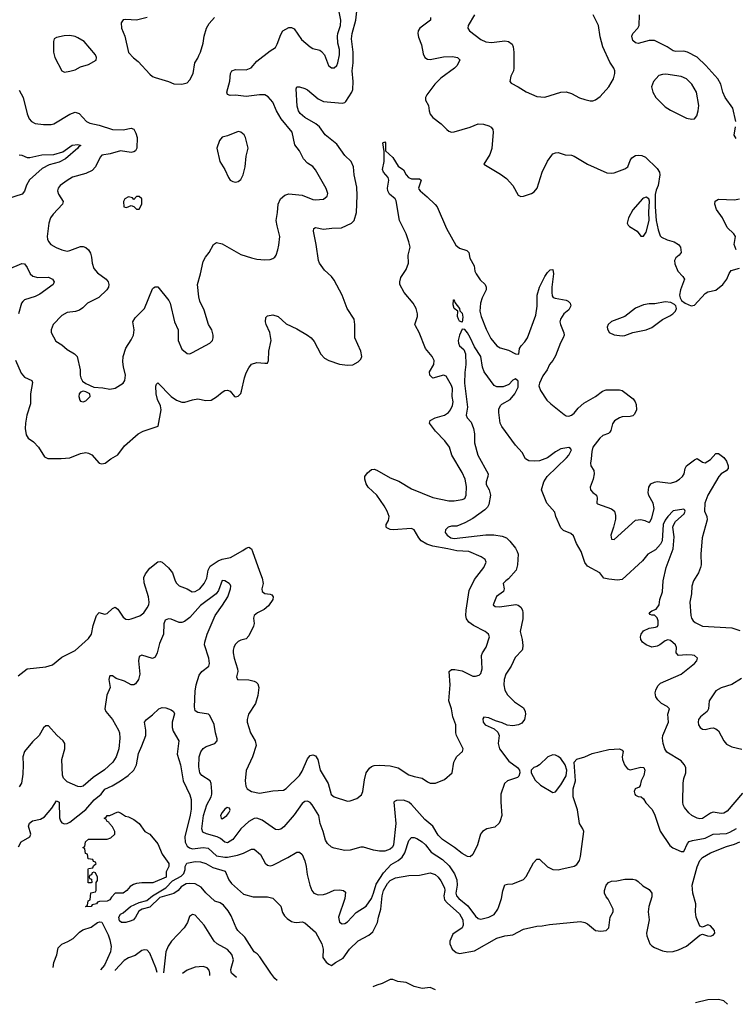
# Model space of a CAD drawing. Header units: inches. Extents: x 1694797 to 1849917, y 907313 to 1017959.
# Tile 136 of 256: x 1752654 to 1758017, y 910876 to 918253. Entities that reach past the tile are written whole.
import ezdxf

# ---------------------------------------------------------------- set-up
doc = ezdxf.new("R2010")
doc.units = ezdxf.units.IN
doc.header["$MEASUREMENT"] = 0
doc.layers.add('B7951', color=7, linetype='Continuous')

msp = doc.modelspace()

# ---------------------------------------------------------------- linework, layer by layer
at = {"layer": 'B7951', "color": 5}
for points, elevation in [([(1752622.9, 915702.9), (1752664.2, 915604.2), (1752690, 915574.9), (1752746, 915550), (1752750, 915534), (1752735.3, 915450), (1752734.9, 915374.9), (1752708.1, 915290), (1752697.5, 915230), (1752695.6, 915190), (1752703.2, 915143.2), (1752717.2, 915117.2), (1752756.3, 915090), (1752794, 915050), (1752839.3, 914979.3), (1752864.7, 914964.7), (1752965.1, 914965.1), (1753030, 914971.4), (1753110, 915003.2), (1753150.2, 915010.2), (1753170, 915006.7), (1753193.9, 914993.9), (1753250, 914930.8), (1753270, 914924.9), (1753293.2, 914930), (1753337.2, 914962.8), (1753390, 914993.4), (1753439.7, 915060.3), (1753540.9, 915150), (1753579, 915170), (1753692.1, 915207.9), (1753714.4, 915330), (1753710, 915359.5), (1753687.1, 915407.1), (1753675.7, 915450), (1753673.6, 915506.4), (1753678, 915522), (1753690, 915533.4), (1753790, 915430.1), (1753830, 915403.9), (1753870, 915387.9), (1753892.6, 915387.4), (1753950, 915405), (1753990, 915411.6), (1754050, 915400.4), (1754090, 915403.8), (1754130, 915427.7), (1754170, 915462), (1754190, 915474), (1754210, 915477.3), (1754230.5, 915470.5), (1754264.7, 915430), (1754270, 915427.3), (1754290, 915432), (1754310, 915452), (1754317.2, 915470), (1754338.4, 915570), (1754351.5, 915608.5), (1754370, 915644.7), (1754390, 915671.3), (1754430, 915686), (1754490, 915678.8), (1754510, 915681), (1754519.1, 915700.9), (1754521, 915770), (1754537.8, 915850), (1754529, 915910), (1754499.8, 915970), (1754495.4, 915990), (1754498.9, 916021.1), (1754510, 916033.4), (1754550, 916041.3), (1754590, 916030.3), (1754650, 915974.6), (1754730, 915938), (1754810.5, 915890), (1754837.1, 915870), (1754861.3, 915841.3), (1754910, 915748), (1754938.5, 915718.6), (1754970, 915699.3), (1755050, 915672.2), (1755110, 915664.4), (1755151.4, 915668.6), (1755190, 915690.6), (1755209.4, 915710), (1755217.6, 915730), (1755209.7, 915770), (1755166, 915870), (1755165.6, 915970), (1755159.3, 916010), (1755108.6, 916090), (1755070.9, 916190), (1755010, 916302), (1754990, 916328.4), (1754937.5, 916377.5), (1754899.8, 916430), (1754892.9, 916450), (1754875.8, 916570), (1754855.1, 916670), (1754858.4, 916690), (1754870, 916695.8), (1754930, 916683.2), (1754992.1, 916692.1), (1755064.9, 916695.1), (1755139.3, 916730), (1755161.6, 916750), (1755178, 916810), (1755183.2, 916936.8), (1755179.4, 916999.4), (1755159.8, 917090), (1755155.7, 917150), (1755137.6, 917190), (1755090, 917235.1), (1755030, 917321), (1754944.2, 917390), (1754901.4, 917450), (1754874.1, 917474.1), (1754790, 917521.6), (1754756.8, 917550), (1754743.7, 917570), (1754733.8, 917606.2), (1754725.6, 917734.4), (1754730, 917750.5), (1754750, 917750.4), (1754790, 917738), (1754810, 917728.2), (1754890, 917660.3), (1754930, 917640.7), (1755070, 917628.5), (1755090, 917631.9), (1755098.9, 917641.2), (1755142.6, 917710), (1755149.5, 917730), (1755152.3, 917790), (1755145.8, 917870), (1755152.7, 917930), (1755152.4, 918010), (1755140.2, 918110), (1755145.8, 918150), (1755173.3, 918250), (1755189.6, 918410)], 820), ([(1752650, 917725.5), (1752678.8, 917670), (1752708.7, 917548.7), (1752724.9, 917510), (1752742, 917490), (1752770, 917475.8), (1752832.1, 917467.9), (1752890, 917469.1), (1752910, 917473.8), (1753030, 917546), (1753070, 917559.6), (1753099.1, 917550), (1753153.4, 917490), (1753178.5, 917478.5), (1753250, 917462.2), (1753350, 917431), (1753430, 917429.3), (1753490, 917439.5), (1753510, 917432.4), (1753524.3, 917404.3), (1753533.7, 917370), (1753532.4, 917290), (1753522.4, 917270), (1753510, 917262.7), (1753490, 917259.3), (1753409.4, 917270.6), (1753332.6, 917247.4), (1753270, 917237.6), (1753257.2, 917222.8), (1753222, 917150), (1753196, 917124), (1753150, 917102), (1753050, 917072.8), (1753010, 917049.7), (1752958.4, 917010), (1752943.1, 916990), (1752938.4, 916970), (1752945.1, 916945.1), (1752980.7, 916890), (1752974, 916870), (1752903.7, 916796.3), (1752884.4, 916770), (1752872, 916730), (1752860.8, 916630), (1752862.3, 916610), (1752870, 916590.7), (1752888.4, 916570), (1752926.2, 916546.2), (1752970, 916527.8), (1753010, 916520.3), (1753030, 916523.2), (1753110, 916553.6), (1753130, 916553.8), (1753150, 916546), (1753169.3, 916529.3), (1753184.8, 916504.8), (1753193, 916473), (1753195.8, 916430), (1753210, 916388), (1753235.9, 916355.9), (1753300.7, 916310), (1753317.1, 916290), (1753323.1, 916270), (1753320.4, 916250), (1753308, 916230), (1753247.1, 916172.9), (1753162, 916130), (1753126.3, 916093.7), (1753102.7, 916077.2), (1753072.6, 916067.4), (1753010, 916058.9), (1752970, 916037.6), (1752904.9, 915970), (1752890.7, 915930), (1752890.7, 915910), (1752924.2, 915844.2), (1752970, 915818), (1753010, 915782), (1753064.9, 915750), (1753084.9, 915730), (1753107.7, 915630), (1753107, 915590), (1753111.7, 915570), (1753125.3, 915545.3), (1753150, 915528.2), (1753210, 915499.3), (1753275.9, 915495.9), (1753330, 915484), (1753370, 915493), (1753429.2, 915530), (1753442, 915550), (1753447, 915590), (1753431.5, 915651.5), (1753427.6, 915690), (1753429.7, 915730), (1753448.6, 915791.4), (1753490, 915854), (1753507.6, 915890), (1753511.6, 915930), (1753500.9, 915990), (1753519.7, 916020.3), (1753589.8, 916090.2), (1753650, 916238), (1753656, 916244), (1753670, 916251.3), (1753690, 916250.8), (1753772.7, 916150), (1753781.6, 916130), (1753814.4, 915990), (1753840.4, 915930), (1753842, 915850), (1753870, 915784.7), (1753910, 915751.3), (1753930, 915751), (1753950, 915758.8), (1754079.3, 915830), (1754097.6, 915850), (1754103.6, 915870), (1754104.2, 915890), (1754093.3, 915930), (1754069.6, 915970), (1754037.1, 916077.1), (1754003.6, 916143.6), (1753995.9, 916175.9), (1753985.6, 916270), (1754009.7, 916350.3), (1754030, 916441), (1754046.2, 916473.8), (1754074.5, 916510), (1754106, 916570), (1754130, 916583.8), (1754170, 916574.6), (1754310, 916493.4), (1754391.2, 916468.8), (1754430, 916460.3), (1754490, 916455.3), (1754530, 916457.1), (1754550, 916463), (1754565.6, 916474.4), (1754575.1, 916490), (1754589.6, 916530), (1754595.8, 916564.2), (1754602.7, 916630), (1754582.2, 916710), (1754576.8, 916750), (1754586.5, 916810), (1754589.8, 916870.2), (1754609.6, 916910), (1754641.8, 916938.2), (1754670, 916948.8), (1754770, 916939.6), (1754850, 916906.7), (1754870, 916902.8), (1754930, 916908.9), (1754957, 916930), (1754962, 916950), (1754950, 916989), (1754870, 917129.4), (1754850, 917152.8), (1754810, 917177.4), (1754781, 917210), (1754751.2, 917270), (1754715.8, 917315.8), (1754695.4, 917410), (1754612.6, 917510), (1754578.9, 917570), (1754550, 917636), (1754516.6, 917676.6), (1754490, 917691.2), (1754450, 917690.9), (1754350, 917676.8), (1754270, 917687.9), (1754230, 917685.1), (1754211.8, 917691.8), (1754206, 917710), (1754227.5, 917792.5), (1754233.3, 917850), (1754244.5, 917870), (1754270, 917879.5), (1754350, 917878.3), (1754387.7, 917892.3), (1754430, 917943.1), (1754530, 918020.4), (1754570, 918044), (1754584.2, 918070), (1754610, 918142.8), (1754626.6, 918170), (1754670, 918195.3), (1754690, 918195.8), (1754710, 918186), (1754766.1, 918106.1), (1754830, 918050.3), (1754850, 918038.4), (1754903.9, 918023.9), (1754915.9, 918015.9), (1754938.4, 917990), (1754968.5, 917910), (1754979.9, 917899.9), (1754990, 917892.7), (1755010, 917892.4), (1755029.6, 917910), (1755038.5, 917930), (1755051.4, 917990), (1755051.2, 918030), (1755038.4, 918078.4), (1755035.9, 918130), (1755037.9, 918150), (1755057.3, 918210), (1755059.6, 918250), (1755044.7, 918324.7)], 840), ([(1753610, 918269.4), (1753530, 918249.2), (1753450, 918256), (1753430, 918252.7), (1753414, 918230), (1753418, 918190), (1753442, 918130), (1753468.2, 918008.2), (1753506.4, 917966.4), (1753541.1, 917941.1), (1753630, 917844), (1753650, 917827.7), (1753670, 917819.1), (1753770, 917790.6), (1753810, 917773.4), (1753870, 917770.5), (1753910, 917780.7), (1753930, 917802.8), (1753953.6, 917850), (1753967, 917930), (1753990, 917964.7), (1753995.3, 917984.7), (1754010, 918011), (1754030, 918078), (1754036.9, 918130), (1754054, 918190), (1754074.5, 918225.5), (1754114, 918270)], 860), ([(1755733, 918270), (1755732.2, 918250), (1755651.5, 918190), (1755641.3, 918170), (1755638.5, 918150), (1755642.9, 918122.9), (1755664.4, 918064.5), (1755678, 917998), (1755690.3, 917970.3), (1755710, 917957.6), (1755730, 917956), (1755830, 917975.4), (1755896.5, 917976.5), (1755934.8, 917970), (1755951.8, 917951.8), (1755931.8, 917910), (1755913.4, 917890), (1755810, 917815.6), (1755764.4, 917770), (1755705.3, 917690), (1755695.3, 917670), (1755694, 917650), (1755716.9, 917610), (1755721.5, 917570), (1755730, 917546), (1755750, 917520.4), (1755812.4, 917472.4), (1755854.9, 917430), (1755870, 917417.6), (1755890, 917411.7), (1755910, 917412.6), (1756030, 917448.7), (1756090, 917473), (1756130.8, 917470), (1756170, 917458), (1756187.6, 917447.6), (1756200.4, 917430), (1756202.4, 917410), (1756191.3, 917288.7), (1756176.9, 917243.1), (1756132, 917170), (1756256.7, 917096.7), (1756302.5, 917062.5), (1756350.7, 917010), (1756390, 916938.8), (1756410, 916928.2), (1756430, 916930.7), (1756490, 916950.8), (1756510, 916962.8), (1756531.5, 916990), (1756569.8, 917110), (1756610, 917192.7), (1756641.1, 917238.9), (1756650, 917248.2), (1756670, 917256.3), (1756690, 917257.3), (1756741.1, 917241.1), (1756790, 917237.1), (1756810, 917230.5), (1756910.3, 917170.3), (1757053.2, 917106.8), (1757090, 917103.6), (1757110, 917106.5), (1757190, 917135.8), (1757211.8, 917150), (1757230, 917197.3), (1757242.5, 917217.5), (1757270, 917235.3), (1757290, 917238.7), (1757316.9, 917236.9), (1757344.2, 917224.2), (1757430, 917138), (1757448.4, 917110), (1757452, 917090), (1757437.6, 917010), (1757423.4, 916976.6), (1757416.1, 916943.9), (1757416.9, 916850), (1757424.2, 916750), (1757438.8, 916678.8), (1757454.5, 916634.5), (1757463.9, 916623.9), (1757504.9, 916604.9), (1757559.1, 916590), (1757590.7, 916570), (1757607.3, 916550), (1757610.7, 916510), (1757596.3, 916490), (1757570.5, 916470), (1757561.3, 916450), (1757563.9, 916423.9), (1757584.9, 916370), (1757624.7, 916330), (1757636, 916310), (1757604.9, 916230), (1757599.3, 916190), (1757603.8, 916170), (1757613.4, 916150), (1757640.7, 916130), (1757686.8, 916110), (1757710, 916115.5), (1757790, 916202.4), (1757810, 916214.4), (1757870, 916226.5), (1757923.5, 916270), (1757953.3, 916310), (1757970, 916351), (1757986.3, 916373.7), (1758047.5, 916392.5)], 820), ([(1756061.8, 918290), (1756015.8, 918210), (1756012.7, 918190), (1756024.9, 918170), (1756110, 918104.9), (1756146.4, 918086.4), (1756190, 918082.9), (1756290, 918096.1), (1756317.3, 918090), (1756343.8, 918070), (1756352.4, 918050), (1756357.1, 918010), (1756357.3, 917890), (1756353.4, 917870), (1756333.4, 917830), (1756326, 917790), (1756337.3, 917777.3), (1756390, 917750.5), (1756450, 917712.4), (1756530, 917678), (1756590, 917672.7), (1756710, 917710.4), (1756750, 917712.4), (1756790, 917700.4), (1756850, 917668.4), (1756890, 917654.4), (1756930, 917646.4), (1756950, 917646.4), (1756970, 917652.7), (1757002.8, 917677.2), (1757069.6, 917750), (1757104.5, 917810), (1757114, 917850), (1757114, 917870), (1757107, 917890), (1757076.1, 917936.1), (1757023, 918050), (1757003.7, 918123.7), (1756992.3, 918210), (1756951.1, 918290)], 840), ([(1758019.8, 917490), (1757998.5, 917590), (1757940.4, 917670), (1757923.5, 917710), (1757908.2, 917770), (1757886.6, 917810), (1757796.8, 917910), (1757730, 917972.2), (1757658.4, 918010), (1757630, 918016.5), (1757570, 918014.9), (1757550, 918021.1), (1757505.8, 918050), (1757410, 918097.4), (1757370, 918097.8), (1757290, 918074.6), (1757270, 918078.9), (1757250, 918098.3), (1757242.4, 918130), (1757249.8, 918150), (1757287.2, 918190), (1757295.6, 918210), (1757299.4, 918290)], 820), ([(1758022.5, 917362.5), (1758009.1, 917389.1), (1758019.2, 917450)], 820), ([(1752650, 917241.7), (1752670, 917239.5), (1752710, 917221.7), (1752730, 917219.6), (1752819.8, 917240.2), (1752910, 917242.7), (1752976, 917264), (1753047.3, 917312.7), (1753090, 917317.8), (1753110, 917312.4), (1753110, 917309), (1753097, 917303), (1753089, 917290), (1752996.3, 917210), (1752950, 917185.9), (1752874.7, 917165.3), (1752822.1, 917137.9), (1752727.7, 917052.3), (1752705.8, 917014.2), (1752690, 916969.6), (1752672.7, 916947.3), (1752563.1, 916910)], 820), ([(1752642, 913338), (1752710, 913388.7), (1752850, 913404.9), (1752899.4, 913420.6), (1752970, 913476.4), (1753070, 913528), (1753170, 913615.8), (1753191, 913650), (1753205.4, 913714.6), (1753229.7, 913790), (1753250, 913810.7), (1753290, 913800.4), (1753310, 913803.1), (1753350, 913842), (1753370, 913850.6), (1753390, 913836.3), (1753430, 913775.8), (1753450, 913763.1), (1753470, 913759.6), (1753490, 913763.2), (1753553.4, 913786.6), (1753583.1, 913810), (1753610, 913846), (1753621.5, 913870), (1753625.2, 913890), (1753619.9, 913930), (1753586.7, 914033.3), (1753584.8, 914075.2), (1753597.3, 914102.7), (1753630, 914144.2), (1753690, 914190.3), (1753710, 914194), (1753721, 914190), (1753770, 914146), (1753799.6, 914110), (1753820.2, 914050), (1753830, 914032.7), (1753850, 914012.2), (1753907.7, 913990), (1753946.6, 913966.6), (1753968.4, 913968.4), (1754002.8, 913990), (1754037, 914030), (1754055.4, 914070), (1754065.8, 914130), (1754082.1, 914157.9), (1754141.7, 914198.3), (1754170, 914210.2), (1754234.9, 914225.1), (1754324.9, 914275.1), (1754350, 914294.9), (1754370, 914302), (1754390, 914288.2), (1754399.6, 914270), (1754450, 914122), (1754472.1, 914070), (1754477.8, 914030), (1754469, 913990), (1754470.6, 913970), (1754490, 913954.9), (1754532, 913950), (1754544, 913944), (1754554, 913930), (1754550, 913909), (1754517.7, 913862.3), (1754485.5, 913834.5), (1754434.8, 913810), (1754410.7, 913790), (1754404.9, 913770), (1754410.4, 913730), (1754406, 913710), (1754370, 913636), (1754350, 913615.1), (1754310, 913605.1), (1754290, 913594), (1754268.7, 913571.3), (1754257.8, 913550), (1754253.8, 913530), (1754252.8, 913510), (1754260.2, 913470), (1754286.5, 913390), (1754288.2, 913370), (1754279.3, 913330), (1754286, 913310), (1754370, 913308.4), (1754410, 913297.6), (1754426.8, 913290), (1754437.7, 913277.7), (1754446, 913250), (1754438, 913190), (1754421.5, 913130), (1754369.6, 913050.4), (1754357.7, 913010), (1754359.4, 912990), (1754382.8, 912910), (1754418.4, 912850), (1754424.9, 912815.1), (1754399.1, 912730), (1754350, 912628), (1754344.2, 912550), (1754348.8, 912510), (1754359.5, 912490), (1754390.6, 912470), (1754450, 912457.6), (1754550, 912476.5), (1754630, 912481.7), (1754650, 912493.7), (1754750, 912590.3), (1754770, 912622), (1754810, 912714.4), (1754830, 912739.5), (1754850, 912744.6), (1754870, 912738), (1754887.6, 912710), (1754905.4, 912630), (1754966.4, 912530), (1754988.4, 912448.4), (1755010, 912430.3), (1755110, 912399.3), (1755130, 912400.5), (1755181.3, 912418.7), (1755214.7, 912445.3), (1755224.5, 912470), (1755236.9, 912556.9), (1755249.9, 912610.1), (1755274.2, 912645.8), (1755290, 912658.5), (1755310, 912665.8), (1755350, 912668.3), (1755430, 912662.4), (1755490, 912647.5), (1755570, 912596.8), (1755610, 912582.2), (1755671.2, 912571.2), (1755710, 912542.6), (1755730, 912533.7), (1755770, 912533), (1755838.3, 912561.7), (1755896, 912610), (1755907.6, 912690), (1755916.2, 912710), (1755930, 912734), (1755973.2, 912770), (1755978, 912790), (1755926.2, 912890), (1755922, 912910), (1755922.7, 912970), (1755900.6, 913030), (1755889.4, 913090), (1755869.9, 913150), (1755879.9, 913270), (1755873.3, 913370), (1755890, 913384.2), (1755915.1, 913384.9), (1755970, 913373.8), (1756050, 913336), (1756070, 913333.7), (1756098, 913342), (1756110, 913356), (1756118.7, 913390), (1756115.1, 913490), (1756122, 913510), (1756150, 913551), (1756174, 913630), (1756167, 913650), (1756142, 913670), (1756054.4, 913714.4), (1756019.5, 913739.5), (1756003.4, 913763.4), (1755997.1, 913790), (1755998.9, 913830), (1756022.2, 913977.8), (1756061.1, 914058.9), (1756132, 914150), (1756149.7, 914190), (1756141.3, 914210), (1756111.5, 914230), (1756019.5, 914270), (1755930, 914272.9), (1755862.7, 914290), (1755750, 914309.9), (1755704.3, 914324.3), (1755662.8, 914350), (1755646, 914370), (1755611, 914430), (1755590, 914441.7), (1755452.2, 914432.2), (1755430, 914434.3), (1755405.2, 914445.2), (1755399.5, 914450), (1755399.6, 914470), (1755417.7, 914502.3), (1755422.4, 914530), (1755407.2, 914570), (1755385.5, 914610), (1755330.4, 914690.4), (1755266.2, 914750), (1755250, 914777), (1755239.8, 914810), (1755239.7, 914830), (1755261.4, 914858.6), (1755290, 914883.1), (1755310, 914885.7), (1755330, 914879), (1755430, 914822), (1755494.7, 914794.7), (1755590, 914738.3), (1755750, 914674.3), (1755870, 914649.1), (1755910, 914648.9), (1755970, 914658.7), (1755990, 914666.7), (1756000.5, 914690), (1756003.5, 914756.5), (1755992, 914810), (1755970, 914859.5), (1755892.4, 914990), (1755874.3, 915050), (1755839.1, 915099.1), (1755770.9, 915170), (1755724.2, 915230), (1755729.9, 915250.1), (1755767, 915270), (1755838, 915290), (1755866.3, 915310), (1755881.7, 915330), (1755897.6, 915362.4), (1755902.2, 915390), (1755895.5, 915430), (1755896.8, 915490), (1755890, 915513), (1755850, 915582.3), (1755829.2, 915589.2), (1755750, 915568.7), (1755727.2, 915590), (1755724.9, 915615.1), (1755758.2, 915670), (1755758.9, 915698.9), (1755744.6, 915730), (1755695.9, 915790), (1755647.6, 915910), (1755619.1, 915959.1), (1755615.6, 915970), (1755634.6, 916030), (1755634.8, 916050), (1755625.8, 916090), (1755602.7, 916130), (1755535.8, 916210), (1755503.6, 916270), (1755503, 916290), (1755510, 916321), (1755550, 916382.8), (1755567.3, 916430), (1755566, 916490), (1755578.9, 916550), (1755571.3, 916590), (1755550, 916649), (1755500.4, 916750), (1755475.2, 916895.2), (1755468.9, 916910), (1755426.4, 916946.4), (1755413.7, 916970), (1755411, 916990), (1755419.2, 917050), (1755414.5, 917070), (1755379.4, 917110), (1755373.8, 917130), (1755385.9, 917190), (1755385.1, 917265.1), (1755376, 917330), (1755390, 917338.4), (1755396.5, 917330), (1755396.3, 917270), (1755450, 917221.5), (1755490, 917157), (1755530, 917128.7), (1755551, 917090), (1755568.2, 917070), (1755590, 917061.5), (1755650, 917061.7), (1755663.7, 917050), (1755642.6, 916990), (1755644.8, 916984.8), (1755654.9, 916970), (1755707.2, 916927.2), (1755768.2, 916868.2), (1755781.7, 916850), (1755852.4, 916690), (1755923.2, 916563.2), (1755950, 916540.4), (1756003.8, 916523.8), (1756019.6, 916510), (1756027.3, 916467.3), (1756058.9, 916410), (1756066, 916370), (1756074.6, 916350), (1756104.2, 916304.2), (1756141.7, 916270), (1756149, 916250), (1756149.1, 916230), (1756118.6, 916170), (1756108.2, 916130), (1756102.9, 916070), (1756111.8, 916030), (1756150, 915934), (1756185.2, 915865.2), (1756230, 915810.4), (1756254.4, 915794.4), (1756316.3, 915776.3), (1756370, 915748.8), (1756393.4, 915746.6), (1756398.7, 915790), (1756411.5, 915810), (1756440.2, 915839.8), (1756459.3, 915870), (1756521.6, 916038.4), (1756533, 916107), (1756531.8, 916190), (1756549.1, 916250), (1756589.1, 916330), (1756610, 916358.3), (1756630, 916380.4), (1756650, 916381), (1756654, 916350), (1756642.9, 916250), (1756641.3, 916210), (1756645.3, 916185.3), (1756652.8, 916172.8), (1756665.7, 916165.7), (1756750, 916151.8), (1756764.7, 916144.7), (1756778.8, 916130), (1756783.2, 916110), (1756770, 916080.4), (1756732, 916050), (1756706.3, 916010), (1756702.3, 915990), (1756706, 915970), (1756731.8, 915908.2), (1756734.3, 915890), (1756726.7, 915870), (1756706.9, 915833.1), (1756670, 915733.7), (1756650, 915700.4), (1756623.7, 915670), (1756607.2, 915630), (1756575.2, 915584.8), (1756548.2, 915530), (1756544.4, 915510), (1756555.9, 915475.9), (1756603.5, 915403.5), (1756634, 915374), (1756734.2, 915294.2), (1756750, 915286), (1756770, 915283.7), (1756790, 915290.4), (1756810, 915306), (1756838, 915342), (1756880.5, 915379.5), (1756968, 915430), (1757021.6, 915470), (1757050, 915481.3), (1757150, 915480.9), (1757170, 915474.3), (1757251.9, 915411.9), (1757267.5, 915390), (1757274.4, 915370), (1757275.9, 915330), (1757261.7, 915298.3), (1757250, 915286.2), (1757230, 915279.8), (1757170, 915276.8), (1757150, 915271.1), (1757111, 915249), (1757095.8, 915224.2), (1757085, 915175), (1757077.6, 915162.4), (1757066.8, 915153.2), (1757023.1, 915136.9), (1757000.9, 915119.1), (1756950.2, 915050), (1756940.7, 915019.3), (1756937.8, 914962.2), (1756930.4, 914930), (1756934.9, 914910), (1756955.5, 914875.5), (1756959.6, 914850), (1756951.8, 914810), (1756930.2, 914750), (1756931.3, 914730), (1756948.9, 914710), (1756977, 914690), (1756981.7, 914670), (1756979.1, 914630), (1756984.8, 914624.8), (1757089, 914589), (1757110.3, 914570), (1757118.6, 914538.6), (1757119.1, 914510), (1757104.9, 914450), (1757083.2, 914390), (1757090, 914360.7), (1757110, 914358), (1757270, 914503), (1757310, 914508.2), (1757339.9, 914499.9), (1757370, 914484.9), (1757375.1, 914490), (1757390, 914518.8), (1757408, 914590), (1757401.1, 914630), (1757368.5, 914688.5), (1757362.6, 914710), (1757368.5, 914751.5), (1757384.2, 914775.8), (1757410, 914788.9), (1757430, 914792.8), (1757530, 914780.2), (1757570, 914793), (1757598.5, 914810), (1757620.9, 914830), (1757632.5, 914850), (1757641.5, 914890), (1757651.1, 914910), (1757710, 914956.2), (1757730, 914964.6), (1757770, 914937), (1757790, 914934.3), (1757830, 914957.3), (1757870, 915003.1), (1757890, 915003.5), (1757930, 914973.4), (1757950, 914945.6), (1757963.4, 914910), (1757963.7, 914890), (1757948, 914872), (1757909.8, 914850.2), (1757892.1, 914830), (1757811.6, 914690), (1757787.3, 914630), (1757786.5, 914570), (1757802.4, 914530), (1757806.4, 914506.4), (1757767.2, 914370), (1757757.4, 914250), (1757760.2, 914170), (1757756.5, 914150), (1757740.2, 914110), (1757702.3, 914050), (1757690.3, 914010), (1757688.7, 913951.3), (1757675.8, 913890), (1757682.4, 913790), (1757688.2, 913770), (1757701.6, 913750), (1757717.1, 913737.1), (1757770, 913710.3), (1757990, 913697), (1758050, 913676)], 780), ([(1758023.5, 916530), (1758007.6, 916570), (1758018, 916630), (1758006, 916650), (1757956.2, 916696.2), (1757921.7, 916770), (1757876.4, 916830), (1757863.5, 916870), (1757866.7, 916893.3), (1757890, 916908.8), (1758010, 916903.8), (1758047.8, 916912.2)], 820), ([(1752570, 916384.2), (1752670, 916427.4), (1752690, 916423.1), (1752710, 916397.1), (1752733.1, 916350), (1752752.7, 916332.7), (1752790, 916322.3), (1752870, 916324), (1752900.5, 916310), (1752913.4, 916290), (1752905.5, 916270), (1752804, 916196), (1752770, 916179.1), (1752690, 916154), (1752677.1, 916142.9), (1752668.1, 916130), (1752645.4, 916050)], 820), ([(1758070, 912458.2), (1757956.6, 912323.4), (1757930, 912308.1), (1757910, 912305.8), (1757850, 912315), (1757830, 912308.2), (1757770, 912269.2), (1757750, 912266.2), (1757730, 912270.2), (1757690.4, 912290), (1757667.6, 912310), (1757636.5, 912350), (1757626.4, 912370), (1757623.1, 912390), (1757626.3, 912533.7), (1757632.1, 912567.9), (1757647.2, 912610), (1757644.9, 912650), (1757634, 912674), (1757610, 912699.3), (1757504.2, 912764.2), (1757487.4, 912790), (1757476.1, 912830), (1757470.2, 912870), (1757474.4, 912890), (1757516.9, 912990), (1757510.2, 913050), (1757522.4, 913090), (1757507.1, 913107.1), (1757463.8, 913130), (1757436.3, 913156.3), (1757420.9, 913180.9), (1757416.5, 913210), (1757420.3, 913230), (1757437.1, 913262.9), (1757457.4, 913282.6), (1757611.3, 913348.7), (1757711.8, 913430), (1757728.2, 913450), (1757733.4, 913470), (1757710.8, 913490), (1757693, 913493), (1757650, 913495.6), (1757590, 913490.4), (1757572.4, 913510), (1757575.8, 913550), (1757568.4, 913570), (1757530, 913601.3), (1757510, 913608.2), (1757490, 913599.1), (1757451.3, 913568.7), (1757430, 913559.2), (1757390, 913553.2), (1757350, 913568.4), (1757321.7, 913590), (1757309.2, 913610), (1757307.2, 913630), (1757312, 913650), (1757330, 913675.6), (1757370, 913693.6), (1757419.3, 913700.7), (1757433, 913707), (1757439.9, 913720.1), (1757439.1, 913750), (1757430, 913771.3), (1757410, 913791.3), (1757390, 913791.3), (1757378, 913798), (1757371.3, 913810), (1757390, 913824), (1757422.5, 913837.5), (1757445.5, 913870), (1757450.4, 913910), (1757472.4, 913967.6), (1757476.5, 914050), (1757497.6, 914150), (1757552.2, 914290), (1757558.4, 914378.4), (1757548.6, 914450), (1757552.9, 914467.1), (1757567.5, 914492.5), (1757632.4, 914550), (1757640.4, 914570), (1757638.3, 914578.3), (1757630, 914584.9), (1757550, 914572.8), (1757510, 914532.3), (1757490, 914504), (1757476.7, 914470), (1757467.7, 914350), (1757457.1, 914322.9), (1757418, 914282), (1757361.4, 914250), (1757322.3, 914197.7), (1757170, 914058.7), (1757134.4, 914054.4), (1757070, 914060.5), (1757032, 914070), (1757000.7, 914110), (1756910, 914159.5), (1756890, 914185.5), (1756862, 914270), (1756825.5, 914330), (1756805.4, 914385.4), (1756783.6, 914403.6), (1756730, 914427.3), (1756710, 914445.4), (1756672.5, 914530), (1756663.1, 914563.1), (1756605.5, 914630), (1756563.8, 914730), (1756582.6, 914790), (1756606.4, 914830), (1756751.1, 914970), (1756769, 914990), (1756790.3, 915030.4), (1756781.6, 915041.6), (1756768.4, 915048.4), (1756710, 915037.6), (1756670, 915016.8), (1756610, 914970.2), (1756550, 914949.3), (1756510, 914945.3), (1756470, 914948.9), (1756444.3, 914964.3), (1756418.5, 915010), (1756370, 915065), (1756266.1, 915206.1), (1756255.6, 915230), (1756244.2, 915310), (1756244.2, 915335.8), (1756256.4, 915363.6), (1756266.6, 915373.4), (1756330, 915408.7), (1756364.7, 915450), (1756390, 915501.2), (1756390, 915546), (1756370, 915562.4), (1756350, 915552), (1756320.3, 915519.7), (1756277.5, 915502.5), (1756230, 915502), (1756210, 915511.6), (1756135.9, 915615.9), (1756123, 915650), (1756110, 915730.4), (1756061.3, 915801.3), (1756030, 915872.7), (1756010, 915907.7), (1755990, 915931.3), (1755970, 915934), (1755949.4, 915890), (1755940.9, 915850), (1755942, 915830), (1755949.6, 915810), (1755982.4, 915782.4), (1755994, 915750), (1755997.6, 915670), (1755989.7, 915610.3), (1755986.5, 915530), (1756009.3, 915350), (1755999.2, 915290), (1756006.3, 915270), (1756037.1, 915237.1), (1756054.9, 915190), (1756062.8, 915150), (1756062.8, 915082.8), (1756087.4, 914990), (1756163.7, 914850), (1756163.2, 914830), (1756149.5, 914790.5), (1756150.8, 914770), (1756172.6, 914730), (1756182.3, 914690), (1756170, 914620.4), (1756159.1, 914600.9), (1756139.2, 914580.8), (1756050, 914515.8), (1755990, 914484.4), (1755930, 914459.3), (1755890, 914458.4), (1755866, 914450), (1755845.1, 914430), (1755842.6, 914410), (1755856.8, 914390), (1755884.4, 914370), (1755910, 914366.3), (1756147.1, 914392.9), (1756207.2, 914392.8), (1756270, 914384.7), (1756301, 914370), (1756327.4, 914347.4), (1756370, 914293), (1756382.5, 914270), (1756388.7, 914250), (1756385, 914170), (1756373.4, 914130), (1756316.3, 914063.7), (1756296, 914050), (1756278, 914030), (1756285.1, 913990), (1756278.9, 913970), (1756227.7, 913932.3), (1756202, 913870), (1756217, 913857), (1756250, 913853.1), (1756372.2, 913872.2), (1756390, 913866.9), (1756410, 913851.5), (1756420.9, 913830), (1756424.8, 913810), (1756423.7, 913763.7), (1756404.4, 913670), (1756419.7, 913610), (1756424.4, 913564.4), (1756422, 913538), (1756419.6, 913530), (1756366.1, 913473.9), (1756337, 913410), (1756297.7, 913350), (1756283.4, 913310), (1756281.8, 913270), (1756289.9, 913229.9), (1756310, 913194.6), (1756362.1, 913142.1), (1756430, 913098.3), (1756442.5, 913070), (1756444.4, 913050), (1756435.8, 913010), (1756416.9, 912983.1), (1756391, 912969), (1756350, 912961.7), (1756307.1, 912967.1), (1756270, 912985.8), (1756220.2, 913000.2), (1756170, 913023.8), (1756132.9, 913027.1), (1756124.2, 913015.8), (1756126.3, 912990), (1756142, 912970), (1756210, 912941.1), (1756236.1, 912916.1), (1756246.9, 912890), (1756238.4, 912830), (1756249.6, 912790), (1756318.8, 912698.8), (1756383.7, 912650), (1756399.3, 912630), (1756401.2, 912610), (1756395.1, 912584.9), (1756385.6, 912574.4), (1756310, 912550.6), (1756287.3, 912530), (1756260.5, 912450), (1756258.7, 912390), (1756266, 912290), (1756255.6, 912250), (1756246.7, 912233.3), (1756215.8, 912204.2), (1756155.3, 912190), (1756122.7, 912170), (1756107, 912150), (1756084.2, 912070), (1756050, 911998), (1756030, 911981), (1756010, 911984.9), (1755970, 912005.7), (1755911.6, 912051.6), (1755822, 912110), (1755790, 912143.1), (1755750.3, 912210), (1755690, 912259.7), (1755590, 912374), (1755570, 912391.7), (1755530, 912406.5), (1755477, 912403), (1755463, 912397), (1755458, 912390), (1755473.8, 912230), (1755455.3, 912070), (1755447.3, 912052.7), (1755430, 912038.5), (1755390, 912024.7), (1755350, 912023.2), (1755304.7, 912030), (1755230, 912053.7), (1755210, 912053.7), (1755130, 912030.3), (1755090, 912028.7), (1755010, 912044.9), (1754990, 912054.4), (1754961.8, 912081.8), (1754946.5, 912106.5), (1754929.3, 912170), (1754906, 912230), (1754896.5, 912290), (1754845.8, 912370), (1754830, 912388.9), (1754810, 912397.8), (1754790, 912395.8), (1754770, 912379.6), (1754710, 912294.7), (1754634.1, 912205.9), (1754610, 912188), (1754590, 912183.2), (1754570, 912186.4), (1754470, 912255.5), (1754430, 912270.2), (1754410, 912269.1), (1754370, 912245.3), (1754311.8, 912190), (1754250, 912111.8), (1754210, 912086.3), (1754190, 912092), (1754157.9, 912117.9), (1754134.9, 912130), (1754053.1, 912153.1), (1754026.5, 912166.5), (1754019.8, 912190), (1754032.5, 912290), (1754056.6, 912370), (1754088.7, 912430), (1754094.5, 912450), (1754094.2, 912470), (1754087.6, 912530), (1754080.3, 912550), (1754018.9, 912590), (1754003.5, 912610), (1753995.7, 912655.7), (1753998.8, 912730), (1754011.2, 912768.8), (1754027.7, 912792.3), (1754051.6, 912808.4), (1754117.1, 912830), (1754134, 912850), (1754133.5, 912866.5), (1754120.2, 912910), (1754112.2, 912972.2), (1754079.9, 913039.9), (1754070, 913050.3), (1753990, 913063.6), (1753970, 913074.8), (1753963.8, 913103.8), (1753970, 913222), (1753976.6, 913270), (1753997.8, 913342.2), (1754019.1, 913370), (1754070.1, 913409.9), (1754076, 913430), (1754070.2, 913470), (1754038.9, 913570), (1754040.4, 913590), (1754057.8, 913650), (1754118.3, 913790), (1754173.5, 913866.5), (1754212.7, 913930), (1754233.8, 913990), (1754236.9, 914010), (1754230, 914021.3), (1754223.1, 914030), (1754190, 914048.3), (1754170, 914050.4), (1754143.4, 913976.6), (1754127.4, 913952.6), (1754010, 913863.9), (1753930, 913775.5), (1753890, 913744.6), (1753870, 913737.4), (1753850, 913736.8), (1753790, 913760.8), (1753770, 913764.6), (1753745.3, 913754.7), (1753733.8, 913726.2), (1753731.4, 913648.6), (1753700.7, 913579.3), (1753685.3, 913510), (1753670, 913477.6), (1753650, 913467.8), (1753570, 913492.7), (1753550, 913482.8), (1753543.5, 913450), (1753553.1, 913350), (1753543.5, 913310), (1753521.8, 913278.2), (1753510, 913270.3), (1753490, 913270.3), (1753438.1, 913298.1), (1753376.8, 913316.8), (1753350, 913336.4), (1753330, 913337.3), (1753326.7, 913333.3), (1753322.4, 913310), (1753331.3, 913250), (1753307.4, 913192.6), (1753291.1, 913090), (1753299.1, 913070), (1753349.9, 913009.9), (1753394, 912930), (1753400.8, 912910), (1753404.1, 912870), (1753396.8, 912790), (1753376.8, 912730), (1753352, 912690), (1753290, 912631.9), (1753204.3, 912575.7), (1753130, 912511.8), (1753110, 912504.7), (1753090, 912507.6), (1753010, 912543.7), (1752981.9, 912570), (1752974.1, 912594.1), (1752970.8, 912710), (1752992, 912790), (1752992.2, 912830), (1752978.7, 912850), (1752932.6, 912892.6), (1752870, 912962.4), (1752850, 912963.1), (1752833.5, 912946.5), (1752800.3, 912890), (1752750, 912843.9), (1752689.8, 912770), (1752676.8, 912730), (1752680.6, 912670), (1752678.2, 912601.8), (1752667.3, 912532.7), (1752650, 912506)], 760), ([(1758063.1, 913316.9), (1757990, 913271.7), (1757911.4, 913248.6), (1757870, 913223.7), (1757820.3, 913150), (1757816.9, 913090), (1757806.5, 913070), (1757756.5, 913030), (1757740.8, 913010), (1757737.6, 912990), (1757741.2, 912970), (1757753.1, 912950), (1757770, 912938.2), (1757790, 912934.4), (1757830, 912946.3), (1757850, 912947.2), (1757870, 912940.3), (1757890, 912924.9), (1757930.4, 912850), (1757950, 912826.4), (1757990, 912806), (1758066.7, 912786.7)], 780), ([(1752643.9, 912056.1), (1752666.1, 912093.9), (1752728.7, 912131.3), (1752736.4, 912150), (1752720.4, 912210), (1752726.6, 912233.4), (1752749.5, 912250), (1752810, 912264.1), (1752839, 912281), (1752894.8, 912345.2), (1752930, 912402), (1752950.2, 912390), (1752952.7, 912272.7), (1752959.1, 912250), (1752970, 912234.9), (1752990, 912227.9), (1753010, 912231.5), (1753030, 912241.8), (1753150, 912334.8), (1753211.7, 912408.3), (1753263.4, 912450), (1753292.1, 912487.9), (1753347.9, 912512.1), (1753410, 912550.2), (1753466.4, 912590), (1753509.7, 912630), (1753528.5, 912671.5), (1753543.5, 912756.5), (1753570, 912811.8), (1753598, 912890), (1753600.2, 912930), (1753589.8, 912990.2), (1753603, 913010), (1753650, 913044.5), (1753695.6, 913090), (1753720.8, 913099.2), (1753750, 913098.7), (1753790, 913083.1), (1753807.3, 913070), (1753813.5, 913053.5), (1753797.7, 912990), (1753795.5, 912950), (1753803.3, 912923.3), (1753846, 912850), (1753834.2, 912750), (1753858.6, 912670), (1753880.2, 912550), (1753930, 912445.3), (1753939.8, 912410), (1753938.5, 912338.5), (1753932.6, 912292.6), (1753890.6, 912130), (1753895, 912090), (1753910, 912060.7), (1753927.5, 912047.5), (1753950, 912041.7), (1754030, 912051.5), (1754066.9, 912046.9), (1754128.7, 911988.7), (1754190, 911977.8), (1754210, 911977.9), (1754285.4, 911994.6), (1754331, 912009), (1754390, 912039.6), (1754410, 912039.5), (1754459.4, 911999.4), (1754493.7, 911933.7), (1754510, 911919.1), (1754530, 911913), (1754550, 911917.6), (1754664.4, 911975.6), (1754730, 912015.6), (1754750, 912016.5), (1754770, 911997.6), (1754790.2, 911950), (1754801, 911910), (1754807.4, 911850), (1754827.8, 911767.8), (1754842.8, 911730), (1754858.7, 911710), (1754890, 911697.6), (1754930, 911699.2), (1754954.6, 911705.4), (1755010, 911730.3), (1755050, 911734.9), (1755081, 911730), (1755096.2, 911716.2), (1755091.3, 911670), (1755043.1, 911530), (1755050, 911491.3), (1755070, 911478), (1755090, 911481.6), (1755110, 911493), (1755175, 911565), (1755250, 911610.8), (1755290, 911670.1), (1755306.5, 911710), (1755324.3, 911775.7), (1755379.3, 911860.7), (1755437.5, 911922.5), (1755490, 911953.3), (1755520.8, 911979.2), (1755539.9, 912010), (1755570, 912103.7), (1755590, 912124.9), (1755610, 912126.3), (1755630, 912119.7), (1755670, 912094.4), (1755696.1, 912070), (1755737.1, 912017.1), (1755821.9, 911961.8), (1755872.7, 911912.7), (1755913.1, 911853.1), (1755930.1, 911810), (1755933.3, 911770), (1755923.3, 911710), (1755928.3, 911690), (1755945.7, 911670), (1756013.1, 911613.1), (1756070, 911535.9), (1756090, 911520.2), (1756110, 911514.9), (1756170, 911529), (1756210, 911550.3), (1756236.8, 911590), (1756245.1, 911610), (1756263.5, 911670), (1756273.6, 911726.4), (1756290, 911770.7), (1756310, 911776.3), (1756350, 911778), (1756430, 911810.4), (1756450, 911833.4), (1756504.1, 911935.9), (1756530, 911964.9), (1756550, 911964.9), (1756610, 911905.5), (1756650, 911886), (1756690, 911884.4), (1756708.1, 911888.1), (1756808.7, 911911.3), (1756830, 911924.2), (1756850, 911954.9), (1756857.5, 911982.5), (1756880.5, 912170), (1756874.5, 912190), (1756849.2, 912230), (1756834.5, 912334.5), (1756801.3, 912430), (1756802.2, 912490), (1756820.1, 912550), (1756809.5, 912690.5), (1756830, 912712.9), (1756890, 912729.5), (1756944.9, 912755.1), (1757070, 912785.5), (1757149.2, 912789.2), (1757170, 912779.3), (1757176, 912770), (1757169.3, 912730.7), (1757171.4, 912710), (1757186.9, 912670), (1757210, 912639.5), (1757230, 912632), (1757310, 912653.8), (1757330.7, 912650.7), (1757338.2, 912630), (1757330.1, 912589.9), (1757310.4, 912550), (1757304.9, 912515.1), (1757295.9, 912504.1), (1757266.7, 912490), (1757259.5, 912470), (1757264.9, 912450), (1757270, 912443), (1757290, 912434), (1757310.6, 912430.6), (1757330, 912416), (1757346.6, 912386.6), (1757390, 912337.3), (1757410, 912300.7), (1757454.6, 912174.6), (1757525.5, 912065.5), (1757548.8, 912048.8), (1757610, 912020.4), (1757630, 912021.6), (1757658.7, 912081.3), (1757670, 912095.3), (1757695.7, 912104.3), (1757790, 912121.6), (1757850, 912151.6), (1757950, 912156.6), (1757974.6, 912165.4), (1758025.5, 912194.5)], 740), ([(1754583.2, 911054.5), (1754566.6, 911070), (1754534.7, 911110), (1754452.5, 911232.5), (1754433.3, 911253.3), (1754410, 911269.6), (1754340.5, 911380.5), (1754289.8, 911430), (1754275.6, 911450), (1754238.7, 911538.7), (1754216.6, 911576.6), (1754180.1, 911620.1), (1754155.4, 911635.4), (1754115.1, 911650), (1754050, 911711.8), (1754014.5, 911754.5), (1753970, 911778.4), (1753930, 911781.3), (1753902.3, 911777.7), (1753864.4, 911755.6), (1753841.1, 911730), (1753810, 911707.3), (1753703.7, 911676.3), (1753630, 911605.2), (1753570.9, 911589.1), (1753546.8, 911573.2), (1753522.8, 911530), (1753506, 911510), (1753490, 911500.9), (1753450, 911489.5), (1753418, 911490), (1753402.9, 911502.9), (1753397.2, 911530), (1753408.9, 911551.1), (1753430, 911561), (1753484, 911610), (1753550, 911638.8), (1753607, 911653), (1753649, 911690), (1753749, 911750), (1753798, 911802), (1753863.6, 911836.4), (1753883.9, 911856.1), (1753893.4, 911886.6), (1753895.1, 911910), (1753907.3, 911932.7), (1753970, 911947.2), (1754010, 911943.7), (1754050, 911930.2), (1754101.7, 911901.7), (1754192.8, 911872.8), (1754221.7, 911810), (1754240.5, 911780.5), (1754330, 911701.3), (1754402.6, 911682.6), (1754510, 911681.3), (1754550, 911670.4), (1754610, 911610.5), (1754623.9, 911563.9), (1754638, 911538), (1754658.3, 911518.3), (1754690, 911497.8), (1754710, 911491.3), (1754730, 911488.9), (1754770, 911494.4), (1754790, 911486), (1754870, 911416.5), (1754919.3, 911330), (1754927.2, 911290), (1754926.4, 911226.4), (1754950, 911192.9), (1754970, 911175.8), (1754990, 911166.8), (1755019.5, 911190), (1755077.6, 911222.4), (1755125.3, 911290), (1755190, 911351.4), (1755270, 911393.5), (1755300.3, 911419.7), (1755336.4, 911490), (1755342.7, 911530), (1755359.8, 911590), (1755369.9, 911689.9), (1755380.5, 911730), (1755410, 911781.2), (1755430, 911803.8), (1755470, 911824.8), (1755570, 911841.6), (1755650, 911843.8), (1755730, 911861.3), (1755768, 911850), (1755790.2, 911830), (1755810, 911802), (1755836.3, 911750), (1755839.5, 911730), (1755832, 911690), (1755838.6, 911658.6), (1755856.7, 911636.7), (1755950, 911553.7), (1755974.4, 911510), (1755977.9, 911470), (1755970.7, 911450), (1755899.1, 911400.9), (1755878, 911350), (1755878, 911330), (1755894.4, 911290), (1755924.2, 911264.2), (1755950, 911257.7), (1756063.1, 911276.9), (1756230, 911371), (1756290, 911390.2), (1756350, 911397.4), (1756430, 911438.4), (1756530, 911462), (1756570, 911463), (1756624.7, 911475.3), (1756857.3, 911497.3), (1756890, 911490.4), (1756910, 911479.3), (1756970.3, 911430.3), (1757010, 911425.5), (1757050, 911430.4), (1757069.7, 911450.3), (1757078.7, 911530), (1757101.2, 911570), (1757102, 911590), (1757065.1, 911665.1), (1757050, 911681.2), (1757036.9, 911710), (1757036.3, 911730), (1757047.8, 911770), (1757067.3, 911790), (1757090, 911798.9), (1757130, 911800.5), (1757190, 911814.6), (1757250, 911813.1), (1757270.8, 911810), (1757290, 911796.3), (1757324.2, 911764.2), (1757370, 911736.4), (1757390.1, 911710.1), (1757390, 911682.7), (1757368, 911610), (1757364.7, 911570), (1757370.3, 911509.7), (1757352.3, 911410), (1757353.4, 911390), (1757376, 911330), (1757390, 911313.7), (1757410, 911302), (1757470, 911277), (1757510, 911268.9), (1757550, 911272.9), (1757590, 911284), (1757650, 911311.4), (1757750, 911394), (1757770, 911402), (1757808.1, 911388.1), (1757830, 911386.3), (1757850, 911394), (1757863.7, 911410), (1757861.2, 911430), (1757830, 911464), (1757818, 911470), (1757810, 911472.3), (1757770, 911453.2), (1757750, 911461.2), (1757724, 911530), (1757719.5, 911570), (1757721.5, 911630), (1757697.7, 911710), (1757692.7, 911770), (1757730, 911906), (1757750, 911953.8), (1757770, 911975.5), (1757829.9, 912010.1), (1757950, 912059.4), (1758010, 912076.2), (1758050, 912094.4)], 720), ([(1754279.5, 911077), (1754241, 911110), (1754238, 911118), (1754236, 911136), (1754256.8, 911210), (1754244.5, 911250), (1754210, 911287.4), (1754134.5, 911330), (1754111.5, 911350), (1754035.8, 911470), (1753970, 911543.7), (1753950, 911549.4), (1753926.1, 911533.9), (1753910.4, 911490), (1753886.7, 911450), (1753792.2, 911350), (1753767, 911313), (1753749.4, 911270), (1753730.5, 911112.9)], 740), ([(1752905.3, 911151.1), (1752909.2, 911190), (1752931.9, 911248.1), (1752941.6, 911298.4), (1752970, 911327.3), (1753014.2, 911345.8), (1753055.3, 911370), (1753102.7, 911417.3), (1753126.6, 911433.4), (1753190, 911454), (1753238, 911490), (1753255.3, 911495.3), (1753270, 911492), (1753316.5, 911396.5), (1753330, 911358.8), (1753338.8, 911310), (1753333.2, 911270), (1753290, 911168.4), (1753259.1, 911134.7)], 720), ([(1753684.1, 911115.1), (1753674, 911150), (1753630, 911260.5), (1753610, 911280.9), (1753590, 911285.1), (1753570, 911279.1), (1753518.5, 911241.5), (1753470, 911223.8), (1753436.7, 911203.3), (1753370, 911131.8), (1753368.5, 911129.7)], 740), ([(1754079, 911091.8), (1754078.5, 911110), (1754072.9, 911132.9), (1754057.6, 911150), (1754030, 911159.8), (1753970, 911154.6), (1753910, 911133.3), (1753874.6, 911106.3)], 760), ([(1755769.1, 910983.5), (1755730, 911001.2), (1755670, 910994.2), (1755610, 911008.9), (1755550, 911038.9), (1755487.7, 911047.7), (1755450, 911063.1), (1755430, 911062.6), (1755370, 911031.6), (1755330, 911020.7), (1755301.2, 911006.5)], 720), ([(1757959.5, 910876.3), (1757930, 910903.2), (1757890, 910912.9), (1757810, 910909.2), (1757719.1, 910888)], 720)]:
    msp.add_lwpolyline(points, dxfattribs=dict(at, elevation=elevation))
for points, elevation in [([(1753030, 918134.5), (1752988.2, 918131.8), (1752930, 918119), (1752911, 918109), (1752906.8, 918090), (1752907.3, 918010), (1752917.3, 917970), (1752970.8, 917870.8), (1752990, 917861), (1753030, 917867.3), (1753070, 917877.3), (1753110, 917900.7), (1753170, 917918.8), (1753228, 917950), (1753228.7, 917970), (1753222, 917990), (1753137.2, 918090), (1753090, 918118.4), (1753070, 918127)], 860), ([(1757494.9, 917845.1), (1757470, 917843.6), (1757444.9, 917835.1), (1757402.8, 917790), (1757387.7, 917750), (1757398, 917710), (1757422.4, 917670), (1757490, 917601.6), (1757530, 917574.9), (1757650, 917515.5), (1757690, 917507.7), (1757710, 917510.8), (1757727.6, 917532.4), (1757739.7, 917570), (1757743.9, 917610), (1757726.6, 917710), (1757692.1, 917770), (1757650, 917811.1), (1757610, 917828.7)], 840), ([(1754290, 917414.5), (1754210, 917382), (1754170, 917373.2), (1754150, 917348), (1754131, 917290), (1754154, 917190), (1754191, 917130), (1754218, 917070), (1754230.9, 917050.9), (1754250, 917041), (1754270, 917036), (1754290, 917040.7), (1754310, 917056), (1754329.3, 917090), (1754342.7, 917150), (1754352.3, 917230), (1754367, 917290), (1754346, 917370), (1754336, 917390), (1754311.5, 917411.5)], 860), ([(1753550, 916928), (1753530, 916928), (1753510, 916906), (1753499, 916919), (1753470, 916925.2), (1753440.7, 916910), (1753431, 916890), (1753434, 916850), (1753454.6, 916845.4), (1753490, 916862), (1753510, 916854), (1753530, 916834), (1753550, 916834), (1753568, 916870), (1753568.7, 916890), (1753568, 916910)], 860), ([(1757350, 916923), (1757330, 916917.2), (1757321.7, 916910), (1757250, 916827.6), (1757216.5, 916770), (1757206.4, 916730), (1757213, 916713), (1757223.4, 916703.4), (1757281, 916670), (1757310, 916631.3), (1757330, 916631), (1757350, 916661), (1757371.1, 916750), (1757368.7, 916811.3), (1757372.8, 916892.8), (1757369.5, 916910)], 820), ([(1755970, 915986), (1755950, 915995.3), (1755941.2, 916010), (1755934, 916030), (1755938, 916070), (1755909.6, 916090), (1755902.5, 916117.5), (1755906, 916154), (1755910, 916154), (1755914.2, 916134.2), (1755950.3, 916090), (1755952.4, 916072.4), (1755970, 916054.8), (1755975.3, 916024.7)], 760), ([(1757490, 916139.9), (1757414.4, 916125.6), (1757370, 916124.3), (1757330, 916117.5), (1757270, 916091.9), (1757190, 916029), (1757090, 915992.9), (1757063.2, 915970), (1757056.9, 915950), (1757058.2, 915938.2), (1757070.7, 915910), (1757110, 915892.7), (1757170, 915884.9), (1757190, 915886.4), (1757250, 915908.9), (1757350, 915929), (1757390, 915947.1), (1757470, 916006.9), (1757526.4, 916033.6), (1757548, 916050), (1757568.2, 916070), (1757576.9, 916090), (1757572, 916110), (1757560.7, 916120.7), (1757533.5, 916133.5)], 820), ([(1753130, 915469.3), (1753110, 915462.7), (1753099.1, 915450), (1753096.3, 915430), (1753103.8, 915403.8), (1753110, 915396), (1753130, 915390.8), (1753150, 915398.8), (1753181.2, 915430), (1753179, 915450), (1753150, 915466)], 840), ([(1756650, 912744.7), (1756611.6, 912730), (1756550, 912670.9), (1756530, 912657.4), (1756506, 912650), (1756486, 912630), (1756486, 912610), (1756516.7, 912556.7), (1756557.8, 912517.8), (1756650, 912463), (1756670, 912468.2), (1756710, 912519.6), (1756750, 912588.2), (1756755.2, 912630), (1756741.7, 912670), (1756710, 912716.7), (1756690, 912733.7), (1756670, 912742.8)], 760), ([(1754208.4, 912350), (1754190, 912337.7), (1754170, 912313), (1754159.5, 912290), (1754164.9, 912270), (1754170, 912267), (1754205.1, 912290), (1754222, 912310), (1754232.1, 912330), (1754227, 912347)], 780), ([(1753150, 911606), (1753146, 911610), (1753162, 911618), (1753167.3, 911652.7), (1753182, 911658), (1753187.3, 911712.7), (1753222, 911718), (1753226, 911730), (1753226, 911790), (1753236.4, 911803.6), (1753238, 911830), (1753222, 911862), (1753210, 911866), (1753198, 911862), (1753192.7, 911847.3), (1753178, 911842), (1753174, 911830), (1753178, 911818), (1753192.7, 911812.7), (1753194, 911790), (1753190, 911786), (1753167.3, 911787.3), (1753166, 911890), (1753170, 911894), (1753202, 911898), (1753207.3, 911912.7), (1753226, 911930), (1753222, 911942), (1753207.3, 911947.3), (1753202, 911962), (1753167.3, 911967.3), (1753162, 912002), (1753147.3, 912007.3), (1753142, 912042), (1753126, 912050), (1753142, 912058), (1753147.3, 912092.7), (1753170, 912114), (1753310, 912114), (1753336.4, 912123.6), (1753366, 912150), (1753366, 912170), (1753350, 912206), (1753326, 912230), (1753322, 912242), (1753310, 912246), (1753302, 912262), (1753288, 912270), (1753302, 912278), (1753310, 912292), (1753330, 912292), (1753390, 912318), (1753410, 912311), (1753447.1, 912287.1), (1753470, 912281), (1753510, 912261), (1753550, 912231.3), (1753591.3, 912171.3), (1753630, 912151.3), (1753690, 912078), (1753722, 912002), (1753772, 911930), (1753771.3, 911910), (1753751.3, 911870), (1753752, 911830), (1753652.8, 911787.2), (1753570, 911786), (1753530, 911781.2), (1753506.8, 911773.2), (1753482, 911758), (1753458, 911730), (1753430, 911709.2), (1753370, 911708), (1753341, 911679), (1753330, 911658), (1753310, 911649), (1753252.7, 911647.3), (1753238, 911642), (1753230, 911628), (1753198, 911622), (1753190, 911608.7)], 720)]:
    msp.add_lwpolyline(points, close=True, dxfattribs=dict(at, elevation=elevation))

doc.saveas('drawing.dxf')
